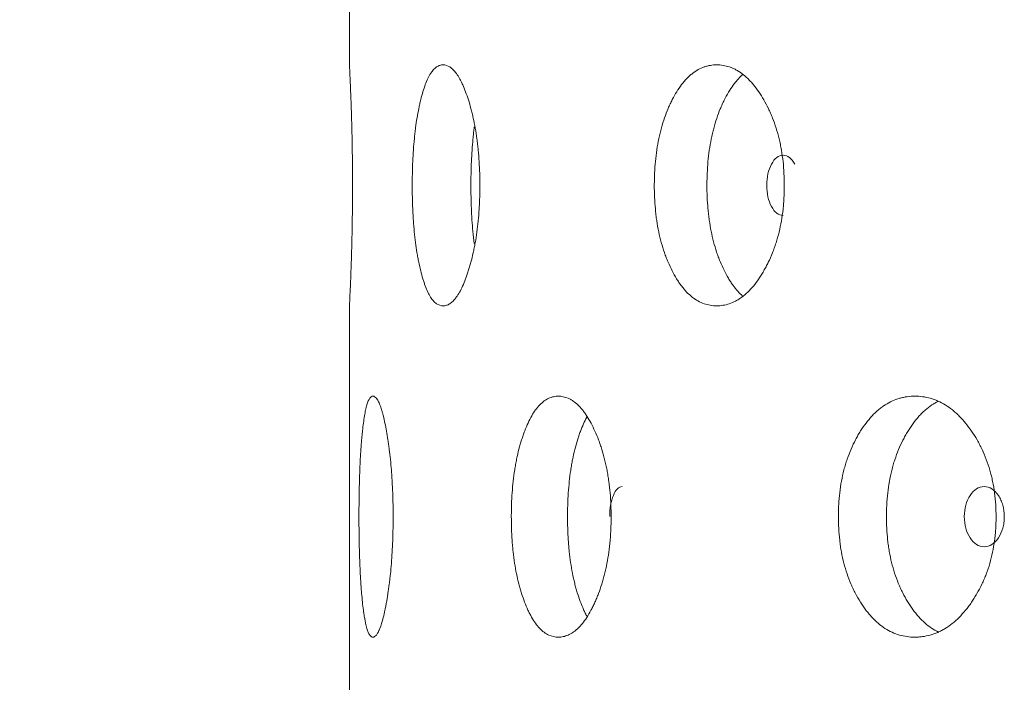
# Model space of a CAD drawing. Header units: millimetres. Extents: x 4 to 1188, y 1 to 840.
# Tile 89 of 197: x 451.57 to 456.23, y 392 to 395.15. Entities that reach past the tile are written whole.
import ezdxf

# ---------------------------------------------------------------- set-up
doc = ezdxf.new("R2010")
doc.units = ezdxf.units.MM
doc.layers.add('1', color=7, linetype='Continuous')
doc.styles.add('Arial Unicode MS', font='Arial Unicode MS')
doc.dimstyles.get("Standard").update_dxf_attribs({"dimtxt": 0.18, "dimasz": 0.18, "dimexe": 0.18, "dimexo": 0.0625, "dimgap": 0.09, "dimtad": 0, "dimtih": 1, "dimtoh": 1, "dimdec": 4, "dimzin": 0, "dimdsep": 46, "dimtxsty": 'Standard', "dimcen": 0.09, "dimadec": 0, "dimazin": 0, "dimtfac": 1, "dimtdec": 4, "dimtofl": 0, "dimtmove": 0, "dimatfit": 3, "dimfxl": 0, "dimtolj": 1, "dimtzin": 0, "dimarcsym": 0})

# ---------------------------------------------------------------- blocks, each defined once
blk = doc.blocks.new('_U2')
at = {"layer": '1', "color": 18, "lineweight": 35}
for p, q in [((452.2007, 411.7905), (436.1331, 411.7905)), ((438.1331, 411.7905), (438.1331, 270.3119)), ((452.8436, 270.3119), (436.1331, 270.3119))]:
    blk.add_line(p, q, dxfattribs=at)
at = {"layer": '1', "color": 18, "lineweight": 70}
for points in [[(438.1331, 411.7905), (438.9091, 408.2905), (437.3572, 408.2905)], [(438.1331, 270.3119), (437.3572, 273.8119), (438.9091, 273.8119)]]:
    blk.add_solid(points, dxfattribs=at)
at = {"layer": '1', "color": 18, "linetype": 'Continuous', "lineweight": 13, "insert": (437.3783, 335.6991), "char_height": 5, "attachment_point": 7, "rotation": 90, "line_spacing_factor": 1.047437, "style": 'Arial Unicode MS'}
blk.add_mtext('\\fArial Unicode MS|b0|i0;\\W1.0000;990', dxfattribs=at)

msp = doc.modelspace()

# ---------------------------------------------------------------- linework, layer by layer
at = {"layer": '1', "color": 154, "linetype": 'Continuous', "lineweight": 13}
for p, q in [((453.1293, 396.9345), (453.1293, 394.9275)), ((453.1293, 393.7916), (453.1293, 391.7846))]:
    msp.add_line(p, q, dxfattribs=at)
for points, knots in [([(453.1293, 394.9334), (453.1293, 394.9334), (453.1295, 394.9302), (453.1299, 394.9215), (453.13, 394.9196), (453.1302, 394.9162), (453.1303, 394.9151), (453.1304, 394.9126), (453.1305, 394.9113), (453.1308, 394.9047), (453.1311, 394.8984), (453.1318, 394.8843), (453.1325, 394.8684), (453.1333, 394.8493), (453.1339, 394.8364), (453.134, 394.8338), (453.1342, 394.8284), (453.1346, 394.8203), (453.1354, 394.8004), (453.1361, 394.7819), (453.1371, 394.7559), (453.1378, 394.7353), (453.1385, 394.7131), (453.139, 394.6979), (453.1392, 394.6902), (453.1404, 394.6511), (453.1412, 394.618), (453.142, 394.5746), (453.1422, 394.5658), (453.1425, 394.548), (453.1427, 394.539), (453.1431, 394.5118), (453.1433, 394.4936), (453.1439, 394.4384), (453.1441, 394.4009), (453.1441, 394.3628)], [0, 0, 0, 0, 0.123686, 0.123686, 0.154982, 0.154982, 0.170631, 0.170631, 0.186279, 0.186279, 0.248873, 0.248873, 0.311467, 0.374061, 0.374061, 0.38971, 0.38971, 0.405358, 0.436655, 0.499249, 0.499249, 0.561843, 0.59314, 0.59314, 0.624437, 0.624437, 0.749624, 0.749624, 0.780921, 0.780921, 0.812218, 0.812218, 0.874812, 0.874812, 1, 1, 1, 1]), ([(453.7478, 394.3618), (453.7478, 394.3595), (453.7478, 394.3571), (453.7478, 394.3523), (453.7477, 394.3451), (453.7476, 394.3285), (453.7471, 394.3047), (453.7463, 394.2858), (453.7457, 394.2716), (453.7455, 394.2669), (453.745, 394.2575), (453.7447, 394.2529), (453.7421, 394.211), (453.7385, 394.1751), (453.7314, 394.1233), (453.7288, 394.1063), (453.7251, 394.0856), (453.7243, 394.0814), (453.7228, 394.0732), (453.7204, 394.0611), (453.7179, 394.0492), (453.7127, 394.0261), (453.709, 394.0112), (453.7033, 393.9898), (453.7013, 393.9828), (453.6972, 393.9691), (453.6952, 393.9623), (453.691, 393.9491), (453.6888, 393.9426), (453.6855, 393.9331), (453.6844, 393.93), (453.6822, 393.9238), (453.6811, 393.9208), (453.6755, 393.9058), (453.6708, 393.8946), (453.6566, 393.8634), (453.6467, 393.8457), (453.6349, 393.8297), (453.6336, 393.8279), (453.631, 393.8246), (453.6271, 393.8199), (453.6231, 393.8156), (453.6153, 393.8079), (453.61, 393.8036), (453.5994, 393.797), (453.5941, 393.7945), (453.5862, 393.7921), (453.5836, 393.7915), (453.5796, 393.7909), (453.5783, 393.7907), (453.5757, 393.7905), (453.5743, 393.7905), (453.5626, 393.7905), (453.5524, 393.7937), (453.5375, 393.8039), (453.5326, 393.8082), (453.523, 393.8189), (453.5184, 393.8251), (453.505, 393.8464), (453.4945, 393.8684), (453.485, 393.8957), (453.4812, 393.907), (453.4793, 393.9129), (453.4739, 393.931), (453.4705, 393.9436), (453.464, 393.97), (453.4609, 393.9838), (453.4565, 394.0053), (453.4544, 394.0163), (453.4523, 394.0277), (453.451, 394.0353), (453.4503, 394.0392), (453.4445, 394.0743), (453.4403, 394.1071), (453.4352, 394.1589), (453.4334, 394.1811), (453.4319, 394.2039), (453.4313, 394.213), (453.4311, 394.2176), (453.4303, 394.2316), (453.4298, 394.2408), (453.4278, 394.2874), (453.427, 394.3344), (453.4272, 394.3817), (453.4274, 394.4007), (453.4276, 394.4102), (453.4282, 394.4386), (453.4288, 394.4573), (453.4312, 394.5127), (453.4337, 394.5487), (453.4376, 394.5881), (453.438, 394.5925), (453.4389, 394.6011), (453.4404, 394.614), (453.4419, 394.6265), (453.4451, 394.6512), (453.4475, 394.6671), (453.4525, 394.6978), (453.4553, 394.7126), (453.4597, 394.734), (453.4612, 394.7411), (453.4635, 394.7515), (453.4643, 394.7549), (453.4659, 394.7617), (453.4668, 394.765), (453.4741, 394.7948), (453.4813, 394.8187), (453.493, 394.8501), (453.4971, 394.8598), (453.5024, 394.8709), (453.5035, 394.8731), (453.5056, 394.8773), (453.5067, 394.8793), (453.51, 394.8853), (453.5122, 394.889), (453.5235, 394.9065), (453.5329, 394.9167), (453.5452, 394.9252), (453.549, 394.9273), (453.5528, 394.9291), (453.5554, 394.9301), (453.5566, 394.9306), (453.5631, 394.9326), (453.5682, 394.9334), (453.5839, 394.9333), (453.5944, 394.9302), (453.6065, 394.9225), (453.6078, 394.9216), (453.6105, 394.9197), (453.6145, 394.9166), (453.6237, 394.9082), (453.6367, 394.8929), (453.6493, 394.873), (453.6579, 394.8568), (453.6616, 394.8493), (453.664, 394.8442), (453.6652, 394.8416), (453.676, 394.8178), (453.6849, 394.7938), (453.6975, 394.7543), (453.7016, 394.7405), (453.7064, 394.7224), (453.7074, 394.7188), (453.7093, 394.7114), (453.7121, 394.7003), (453.7147, 394.6889), (453.7233, 394.6504), (453.7291, 394.6176), (453.7351, 394.5741), (453.7362, 394.5652), (453.7383, 394.5473), (453.7392, 394.5382), (453.7419, 394.5111), (453.7433, 394.4928), (453.7467, 394.4374), (453.7478, 394.3999), (453.7478, 394.3618)], [0, 0, 0, 0, 0.001953, 0.001953, 0.003906, 0.007813, 0.015625, 0.023438, 0.023438, 0.027344, 0.027344, 0.03125, 0.03125, 0.0625, 0.0625, 0.078125, 0.078125, 0.082031, 0.082031, 0.085937, 0.09375, 0.09375, 0.109375, 0.109375, 0.117187, 0.117187, 0.125, 0.125, 0.132812, 0.132812, 0.136719, 0.136719, 0.140625, 0.140625, 0.15625, 0.15625, 0.1875, 0.1875, 0.191406, 0.191406, 0.195313, 0.203125, 0.203125, 0.21875, 0.21875, 0.234375, 0.234375, 0.242188, 0.242188, 0.246094, 0.246094, 0.25, 0.25, 0.28125, 0.28125, 0.296875, 0.296875, 0.3125, 0.3125, 0.34375, 0.351563, 0.351563, 0.359375, 0.359375, 0.375, 0.375, 0.390625, 0.390625, 0.398438, 0.402344, 0.402344, 0.40625, 0.40625, 0.4375, 0.4375, 0.453125, 0.457031, 0.457031, 0.460938, 0.460938, 0.46875, 0.46875, 0.5, 0.507813, 0.507813, 0.515625, 0.515625, 0.53125, 0.53125, 0.5625, 0.5625, 0.566406, 0.566406, 0.570313, 0.578125, 0.578125, 0.59375, 0.59375, 0.609375, 0.609375, 0.617188, 0.617188, 0.621094, 0.621094, 0.625, 0.625, 0.65625, 0.65625, 0.671875, 0.671875, 0.675781, 0.675781, 0.679688, 0.679688, 0.6875, 0.6875, 0.71875, 0.71875, 0.726563, 0.730469, 0.730469, 0.734375, 0.734375, 0.75, 0.75, 0.78125, 0.78125, 0.785156, 0.785156, 0.789063, 0.796875, 0.8125, 0.828125, 0.835938, 0.839844, 0.839844, 0.84375, 0.84375, 0.875, 0.875, 0.890625, 0.890625, 0.894531, 0.894531, 0.898438, 0.90625, 0.90625, 0.9375, 0.9375, 0.945313, 0.945313, 0.953125, 0.953125, 0.96875, 0.96875, 1, 1, 1, 1]), ([(455.1914, 394.3618), (455.1914, 394.3595), (455.1914, 394.3571), (455.1914, 394.3523), (455.1913, 394.3451), (455.191, 394.3285), (455.1901, 394.3047), (455.1888, 394.2858), (455.1877, 394.2716), (455.1873, 394.2669), (455.1864, 394.2575), (455.1859, 394.2529), (455.1813, 394.211), (455.175, 394.1751), (455.1624, 394.1233), (455.1577, 394.1063), (455.1511, 394.0856), (455.1497, 394.0814), (455.147, 394.0732), (455.1427, 394.0611), (455.1383, 394.0492), (455.129, 394.0261), (455.1224, 394.0112), (455.112, 393.9898), (455.1085, 393.9828), (455.1012, 393.9691), (455.0975, 393.9623), (455.0899, 393.9491), (455.086, 393.9426), (455.08, 393.9331), (455.078, 393.93), (455.074, 393.9238), (455.072, 393.9208), (455.0617, 393.9058), (455.0533, 393.8946), (455.0273, 393.8634), (455.009, 393.8457), (454.9872, 393.8297), (454.9847, 393.8279), (454.9799, 393.8246), (454.9726, 393.8199), (454.9652, 393.8156), (454.9504, 393.8079), (454.9405, 393.8036), (454.9206, 393.797), (454.9106, 393.7945), (454.8955, 393.7921), (454.8904, 393.7915), (454.8829, 393.7909), (454.8803, 393.7907), (454.8753, 393.7905), (454.8727, 393.7905), (454.8501, 393.7905), (454.8303, 393.7937), (454.8012, 393.8039), (454.7916, 393.8082), (454.7726, 393.8189), (454.7634, 393.8251), (454.7365, 393.8464), (454.7155, 393.8684), (454.6959, 393.8957), (454.6882, 393.907), (454.6844, 393.9129), (454.6733, 393.931), (454.6663, 393.9436), (454.6528, 393.97), (454.6463, 393.9838), (454.6372, 394.0053), (454.6327, 394.0163), (454.6284, 394.0277), (454.6256, 394.0353), (454.6242, 394.0392), (454.6121, 394.0743), (454.6031, 394.1071), (454.5923, 394.1589), (454.5884, 394.1811), (454.5852, 394.2039), (454.584, 394.213), (454.5834, 394.2176), (454.5818, 394.2316), (454.5808, 394.2408), (454.5765, 394.2874), (454.5746, 394.3344), (454.5752, 394.3817), (454.5756, 394.4007), (454.5759, 394.4102), (454.5772, 394.4386), (454.5785, 394.4573), (454.5838, 394.5127), (454.5891, 394.5487), (454.5973, 394.5881), (454.5983, 394.5925), (454.6002, 394.6011), (454.6032, 394.614), (454.6065, 394.6265), (454.6133, 394.6512), (454.6182, 394.6671), (454.6289, 394.6978), (454.6346, 394.7126), (454.6438, 394.734), (454.647, 394.7411), (454.6518, 394.7515), (454.6535, 394.7549), (454.6568, 394.7617), (454.6585, 394.765), (454.6738, 394.7948), (454.6885, 394.8187), (454.7123, 394.8501), (454.7206, 394.8598), (454.7313, 394.8709), (454.7335, 394.8731), (454.7378, 394.8773), (454.74, 394.8793), (454.7466, 394.8853), (454.7511, 394.889), (454.7735, 394.9065), (454.7922, 394.9167), (454.8164, 394.9252), (454.8237, 394.9273), (454.8311, 394.9291), (454.8361, 394.9301), (454.8386, 394.9306), (454.851, 394.9326), (454.861, 394.9334), (454.8911, 394.9333), (454.9112, 394.9302), (454.9339, 394.9225), (454.9364, 394.9216), (454.9414, 394.9197), (454.949, 394.9166), (454.9663, 394.9082), (454.9904, 394.8929), (455.0137, 394.873), (455.0296, 394.8568), (455.0363, 394.8493), (455.0408, 394.8442), (455.043, 394.8416), (455.0627, 394.8178), (455.0789, 394.7938), (455.1017, 394.7543), (455.109, 394.7405), (455.1177, 394.7224), (455.1194, 394.7188), (455.1228, 394.7114), (455.1278, 394.7003), (455.1326, 394.6889), (455.1479, 394.6504), (455.1583, 394.6176), (455.1689, 394.5741), (455.1708, 394.5652), (455.1745, 394.5473), (455.1762, 394.5382), (455.1809, 394.5111), (455.1835, 394.4928), (455.1895, 394.4374), (455.1914, 394.3999), (455.1914, 394.3618)], [0, 0, 0, 0, 0.001953, 0.001953, 0.003906, 0.007812, 0.015625, 0.023437, 0.023437, 0.027344, 0.027344, 0.03125, 0.03125, 0.0625, 0.0625, 0.078125, 0.078125, 0.082031, 0.082031, 0.085937, 0.09375, 0.09375, 0.109375, 0.109375, 0.117187, 0.117187, 0.125, 0.125, 0.132812, 0.132812, 0.136719, 0.136719, 0.140625, 0.140625, 0.15625, 0.15625, 0.1875, 0.1875, 0.191406, 0.191406, 0.195312, 0.203125, 0.203125, 0.21875, 0.21875, 0.234375, 0.234375, 0.242187, 0.242187, 0.246094, 0.246094, 0.25, 0.25, 0.28125, 0.28125, 0.296875, 0.296875, 0.3125, 0.3125, 0.34375, 0.351562, 0.351562, 0.359375, 0.359375, 0.375, 0.375, 0.390625, 0.390625, 0.398437, 0.402344, 0.402344, 0.40625, 0.40625, 0.4375, 0.4375, 0.453125, 0.457031, 0.457031, 0.460937, 0.460937, 0.46875, 0.46875, 0.5, 0.507812, 0.507812, 0.515625, 0.515625, 0.53125, 0.53125, 0.5625, 0.5625, 0.566406, 0.566406, 0.570312, 0.578125, 0.578125, 0.59375, 0.59375, 0.609375, 0.609375, 0.617187, 0.617187, 0.621094, 0.621094, 0.625, 0.625, 0.65625, 0.65625, 0.671875, 0.671875, 0.675781, 0.675781, 0.679687, 0.679687, 0.6875, 0.6875, 0.71875, 0.71875, 0.726562, 0.730469, 0.730469, 0.734375, 0.734375, 0.75, 0.75, 0.78125, 0.78125, 0.785156, 0.785156, 0.789062, 0.796875, 0.8125, 0.828125, 0.835937, 0.839844, 0.839844, 0.84375, 0.84375, 0.875, 0.875, 0.890625, 0.890625, 0.894531, 0.894531, 0.898437, 0.90625, 0.90625, 0.9375, 0.9375, 0.945312, 0.945312, 0.953125, 0.953125, 0.96875, 0.96875, 1, 1, 1, 1]), ([(454.9938, 393.837), (454.9779, 393.8508), (454.9608, 393.8698), (454.9448, 393.8924), (454.941, 393.898), (454.9391, 393.9008), (454.9335, 393.9094), (454.9298, 393.9153), (454.919, 393.9335), (454.9122, 393.9462), (454.8991, 393.9728), (454.8929, 393.9866), (454.884, 394.0082), (454.8811, 394.0156), (454.877, 394.0269), (454.8756, 394.0307), (454.8729, 394.0383), (454.8716, 394.0422), (454.8599, 394.0771), (454.8513, 394.1098), (454.8411, 394.1612), (454.8373, 394.1832), (454.8343, 394.2058), (454.8331, 394.2149), (454.8326, 394.2195), (454.831, 394.2332), (454.8301, 394.2424), (454.826, 394.2884), (454.8242, 394.3347), (454.8247, 394.3815), (454.8251, 394.4002), (454.8255, 394.4096), (454.8267, 394.4376), (454.8279, 394.4561), (454.8329, 394.5109), (454.838, 394.5466), (454.8458, 394.5857), (454.8467, 394.59), (454.8486, 394.5986), (454.8515, 394.6115), (454.8546, 394.6239), (454.8611, 394.6485), (454.8706, 394.6802), (454.8817, 394.7099), (454.8906, 394.7314), (454.8936, 394.7385), (454.8999, 394.7524), (454.9031, 394.7592), (454.9196, 394.7925), (454.9339, 394.8166), (454.9533, 394.8431), (454.9592, 394.8508), (454.9653, 394.858), (454.9695, 394.8628), (454.9716, 394.8651), (454.9804, 394.8746), (454.9873, 394.8813), (454.9944, 394.8873)], [0, 0, 0, 0, 0.077389, 0.087966, 0.087966, 0.098544, 0.098544, 0.1197, 0.1197, 0.162012, 0.162012, 0.204324, 0.204324, 0.22548, 0.22548, 0.236058, 0.236058, 0.246636, 0.246636, 0.33126, 0.33126, 0.373572, 0.38415, 0.38415, 0.394728, 0.394728, 0.415884, 0.415884, 0.500508, 0.521664, 0.521664, 0.54282, 0.54282, 0.585132, 0.585132, 0.669755, 0.669755, 0.680333, 0.680333, 0.690911, 0.712067, 0.712067, 0.754379, 0.796691, 0.796691, 0.817847, 0.817847, 0.839003, 0.839003, 0.923627, 0.923627, 0.944783, 0.955361, 0.955361, 0.965939, 0.965939, 1, 1, 1, 1]), ([(453.7212, 394.0856), (453.7188, 394.1045), (453.7166, 394.124), (453.7131, 394.1612), (453.7114, 394.1832), (453.7099, 394.2058), (453.7094, 394.2149), (453.7091, 394.2195), (453.7084, 394.2332), (453.708, 394.2424), (453.7061, 394.2884), (453.7052, 394.3347), (453.7055, 394.3815), (453.7057, 394.4002), (453.7058, 394.4096), (453.7064, 394.4376), (453.707, 394.4561), (453.7093, 394.5109), (453.7117, 394.5466), (453.7154, 394.5857), (453.7158, 394.59), (453.7167, 394.5986), (453.718, 394.6115), (453.7195, 394.6239), (453.7208, 394.6344), (453.7211, 394.6367), (453.7214, 394.639)], [0, 0, 0, 0, 0.113385, 0.113385, 0.210378, 0.234627, 0.234627, 0.258875, 0.258875, 0.307371, 0.307371, 0.501358, 0.549855, 0.549855, 0.598351, 0.598351, 0.695344, 0.695344, 0.889331, 0.889331, 0.913579, 0.913579, 0.937827, 0.986324, 0.986324, 1, 1, 1, 1]), ([(455.2414, 394.4627), (455.2335, 394.4767), (455.225, 394.4872), (455.2063, 394.5013), (455.1964, 394.5047), (455.1638, 394.5046), (455.1454, 394.4905), (455.1156, 394.435), (455.1081, 394.4012), (455.108, 394.3619)], [0, 0, 0, 0, 0.166667, 0.166667, 0.333333, 0.333333, 0.666667, 0.666667, 1, 1, 1, 1]), ([(453.1441, 394.3628), (453.1441, 394.3532), (453.1441, 394.3437), (453.144, 394.3248), (453.144, 394.3153), (453.1438, 394.287), (453.1437, 394.2682), (453.1435, 394.2449), (453.1434, 394.2402), (453.1433, 394.231), (453.1431, 394.2171), (453.1427, 394.1853), (453.1419, 394.1411), (453.141, 394.0988), (453.1404, 394.0742), (453.14, 394.0621), (453.1399, 394.0581), (453.1397, 394.0501), (453.1396, 394.0462), (453.1386, 394.011), (453.1376, 393.9824), (453.1361, 393.9429), (453.1357, 393.9302), (453.1347, 393.9061), (453.1343, 393.8949), (453.1329, 393.8635), (453.1321, 393.8459), (453.1313, 393.8282), (453.1311, 393.8249), (453.1309, 393.8202), (453.1308, 393.8187), (453.1307, 393.8159), (453.1306, 393.8145), (453.1303, 393.808), (453.13, 393.8037), (453.1295, 393.7936), (453.1293, 393.7905), (453.1293, 393.7905)], [0, 0, 0, 0, 0.03125, 0.03125, 0.0625, 0.0625, 0.125, 0.125, 0.140625, 0.140625, 0.15625, 0.1875, 0.25, 0.3125, 0.34375, 0.34375, 0.359375, 0.359375, 0.375, 0.375, 0.5, 0.5, 0.5625, 0.5625, 0.625, 0.625, 0.75, 0.75, 0.78125, 0.78125, 0.796875, 0.796875, 0.8125, 0.8125, 0.875, 0.875, 1, 1, 1, 1]), ([(455.108, 394.3619), (455.108, 394.3423), (455.1098, 394.3241), (455.1173, 394.2906), (455.1228, 394.2754), (455.138, 394.2473), (455.1464, 394.2367), (455.1647, 394.2227), (455.1745, 394.2191), (455.1854, 394.2191)], [0, 0, 0, 0, 0.250016, 0.250016, 0.500031, 0.500031, 0.750047, 0.750047, 1, 1, 1, 1]), ([(453.3364, 392.7904), (453.3364, 392.788), (453.3364, 392.7856), (453.3364, 392.7809), (453.3364, 392.7737), (453.3363, 392.7571), (453.336, 392.7333), (453.3356, 392.7144), (453.3352, 392.7002), (453.3351, 392.6955), (453.3348, 392.6861), (453.3346, 392.6814), (453.3331, 392.6396), (453.331, 392.6037), (453.3269, 392.5518), (453.3254, 392.5349), (453.3232, 392.5141), (453.3228, 392.51), (453.3219, 392.5018), (453.3205, 392.4896), (453.3191, 392.4778), (453.3162, 392.4546), (453.3141, 392.4398), (453.3108, 392.4184), (453.3097, 392.4114), (453.3074, 392.3976), (453.3062, 392.3909), (453.3038, 392.3777), (453.3026, 392.3712), (453.3008, 392.3617), (453.3002, 392.3585), (453.2989, 392.3524), (453.2983, 392.3493), (453.2952, 392.3344), (453.2926, 392.3232), (453.2848, 392.2919), (453.2793, 392.2742), (453.273, 392.2582), (453.2723, 392.2565), (453.2709, 392.2532), (453.2688, 392.2484), (453.2667, 392.2442), (453.2625, 392.2364), (453.2597, 392.2322), (453.2542, 392.2255), (453.2515, 392.2231), (453.2474, 392.2207), (453.2461, 392.2201), (453.2441, 392.2195), (453.2434, 392.2193), (453.242, 392.2191), (453.2414, 392.2191), (453.2354, 392.2191), (453.2304, 392.2223), (453.2232, 392.2325), (453.2208, 392.2368), (453.2162, 392.2474), (453.2141, 392.2537), (453.2078, 392.2749), (453.203, 392.297), (453.1988, 392.3243), (453.1971, 392.3356), (453.1963, 392.3415), (453.1939, 392.3596), (453.1924, 392.3722), (453.1896, 392.3986), (453.1883, 392.4124), (453.1864, 392.4339), (453.1855, 392.4449), (453.1847, 392.4562), (453.1841, 392.4639), (453.1839, 392.4678), (453.1815, 392.5029), (453.1798, 392.5357), (453.1777, 392.5875), (453.177, 392.6096), (453.1764, 392.6324), (453.1762, 392.6416), (453.1761, 392.6462), (453.1758, 392.6601), (453.1756, 392.6694), (453.1748, 392.716), (453.1744, 392.7629), (453.1745, 392.8103), (453.1746, 392.8293), (453.1747, 392.8388), (453.1749, 392.8672), (453.1752, 392.8858), (453.1761, 392.9412), (453.1771, 392.9773), (453.1787, 393.0167), (453.1788, 393.0211), (453.1792, 393.0297), (453.1798, 393.0426), (453.1804, 393.0551), (453.1817, 393.0798), (453.1827, 393.0956), (453.1848, 393.1263), (453.1859, 393.1411), (453.1878, 393.1626), (453.1884, 393.1697), (453.1894, 393.18), (453.1898, 393.1835), (453.1905, 393.1902), (453.1908, 393.1936), (453.194, 393.2234), (453.1971, 393.2473), (453.2024, 393.2786), (453.2042, 393.2883), (453.2066, 393.2995), (453.2071, 393.3016), (453.2081, 393.3059), (453.2086, 393.3079), (453.2102, 393.3139), (453.2112, 393.3176), (453.2164, 393.3351), (453.2209, 393.3453), (453.2269, 393.3537), (453.2288, 393.3559), (453.2306, 393.3576), (453.2319, 393.3587), (453.2325, 393.3591), (453.2357, 393.3612), (453.2383, 393.3619), (453.2462, 393.3619), (453.2516, 393.3588), (453.2579, 393.3511), (453.2586, 393.3502), (453.26, 393.3482), (453.2621, 393.3451), (453.267, 393.3368), (453.2739, 393.3214), (453.2807, 393.3016), (453.2855, 393.2854), (453.2875, 393.2779), (453.2888, 393.2728), (453.2895, 393.2702), (453.2954, 393.2464), (453.3004, 393.2224), (453.3075, 393.1828), (453.3098, 393.1691), (453.3126, 393.151), (453.3131, 393.1473), (453.3142, 393.14), (453.3158, 393.1289), (453.3173, 393.1175), (453.3222, 393.0789), (453.3256, 393.0462), (453.329, 393.0026), (453.3297, 392.9938), (453.3309, 392.9758), (453.3314, 392.9668), (453.333, 392.9396), (453.3338, 392.9213), (453.3358, 392.866), (453.3364, 392.8285), (453.3364, 392.7904)], [0, 0, 0, 0, 0.001953, 0.001953, 0.003906, 0.007812, 0.015625, 0.023437, 0.023437, 0.027344, 0.027344, 0.03125, 0.03125, 0.0625, 0.0625, 0.078125, 0.078125, 0.082031, 0.082031, 0.085937, 0.09375, 0.09375, 0.109375, 0.109375, 0.117187, 0.117187, 0.125, 0.125, 0.132812, 0.132812, 0.136719, 0.136719, 0.140625, 0.140625, 0.15625, 0.15625, 0.1875, 0.1875, 0.191406, 0.191406, 0.195312, 0.203125, 0.203125, 0.21875, 0.21875, 0.234375, 0.234375, 0.242187, 0.242187, 0.246094, 0.246094, 0.25, 0.25, 0.28125, 0.28125, 0.296875, 0.296875, 0.3125, 0.3125, 0.34375, 0.351562, 0.351562, 0.359375, 0.359375, 0.375, 0.375, 0.390625, 0.390625, 0.398437, 0.402344, 0.402344, 0.40625, 0.40625, 0.4375, 0.4375, 0.453125, 0.457031, 0.457031, 0.460937, 0.460937, 0.46875, 0.46875, 0.5, 0.507812, 0.507812, 0.515625, 0.515625, 0.53125, 0.53125, 0.5625, 0.5625, 0.566406, 0.566406, 0.570312, 0.578125, 0.578125, 0.59375, 0.59375, 0.609375, 0.609375, 0.617187, 0.617187, 0.621094, 0.621094, 0.625, 0.625, 0.65625, 0.65625, 0.671875, 0.671875, 0.675781, 0.675781, 0.679687, 0.679687, 0.6875, 0.6875, 0.71875, 0.71875, 0.726562, 0.730469, 0.730469, 0.734375, 0.734375, 0.75, 0.75, 0.78125, 0.78125, 0.785156, 0.785156, 0.789062, 0.796875, 0.8125, 0.828125, 0.835937, 0.839844, 0.839844, 0.84375, 0.84375, 0.875, 0.875, 0.890625, 0.890625, 0.894531, 0.894531, 0.898437, 0.90625, 0.90625, 0.9375, 0.9375, 0.945312, 0.945312, 0.953125, 0.953125, 0.96875, 0.96875, 1, 1, 1, 1]), ([(454.3702, 392.7904), (454.3702, 392.788), (454.3702, 392.7856), (454.3702, 392.7809), (454.3701, 392.7737), (454.3699, 392.7571), (454.3691, 392.7333), (454.3681, 392.7144), (454.3672, 392.7002), (454.3669, 392.6955), (454.3662, 392.6861), (454.3658, 392.6814), (454.3622, 392.6396), (454.3572, 392.6037), (454.3473, 392.5518), (454.3436, 392.5349), (454.3384, 392.5141), (454.3373, 392.51), (454.3351, 392.5018), (454.3318, 392.4896), (454.3282, 392.4778), (454.321, 392.4546), (454.3158, 392.4398), (454.3076, 392.4184), (454.3048, 392.4114), (454.2991, 392.3976), (454.2962, 392.3909), (454.2902, 392.3777), (454.2872, 392.3712), (454.2825, 392.3617), (454.2809, 392.3585), (454.2778, 392.3524), (454.2762, 392.3493), (454.2682, 392.3344), (454.2616, 392.3232), (454.2413, 392.2919), (454.227, 392.2742), (454.2101, 392.2582), (454.2082, 392.2565), (454.2044, 392.2532), (454.1987, 392.2484), (454.193, 392.2442), (454.1816, 392.2364), (454.1739, 392.2322), (454.1585, 392.2255), (454.1508, 392.2231), (454.1392, 392.2207), (454.1353, 392.2201), (454.1295, 392.2195), (454.1275, 392.2193), (454.1236, 392.2191), (454.1217, 392.2191), (454.1043, 392.2191), (454.0892, 392.2223), (454.067, 392.2325), (454.0597, 392.2368), (454.0452, 392.2474), (454.0382, 392.2537), (454.0179, 392.2749), (454.002, 392.297), (453.9873, 392.3243), (453.9815, 392.3356), (453.9786, 392.3415), (453.9703, 392.3596), (453.965, 392.3722), (453.9549, 392.3986), (453.9501, 392.4124), (453.9432, 392.4339), (453.9399, 392.4449), (453.9367, 392.4562), (453.9346, 392.4639), (453.9336, 392.4678), (453.9245, 392.5029), (453.9179, 392.5357), (453.9099, 392.5875), (453.907, 392.6096), (453.9046, 392.6324), (453.9037, 392.6416), (453.9033, 392.6462), (453.902, 392.6601), (453.9013, 392.6694), (453.8981, 392.716), (453.8967, 392.7629), (453.8971, 392.8103), (453.8975, 392.8293), (453.8977, 392.8388), (453.8987, 392.8672), (453.8996, 392.8858), (453.9035, 392.9412), (453.9074, 392.9773), (453.9136, 393.0167), (453.9143, 393.0211), (453.9157, 393.0297), (453.9179, 393.0426), (453.9204, 393.0551), (453.9254, 393.0798), (453.9291, 393.0956), (453.9371, 393.1263), (453.9414, 393.1411), (453.9482, 393.1626), (453.9506, 393.1697), (453.9542, 393.18), (453.9554, 393.1835), (453.9579, 393.1902), (453.9592, 393.1936), (453.9706, 393.2234), (453.9816, 393.2473), (453.9996, 393.2786), (454.0058, 393.2883), (454.014, 393.2995), (454.0156, 393.3016), (454.0189, 393.3059), (454.0205, 393.3079), (454.0255, 393.3139), (454.0289, 393.3176), (454.0459, 393.3351), (454.0601, 393.3453), (454.0785, 393.3537), (454.0841, 393.3559), (454.0898, 393.3576), (454.0936, 393.3587), (454.0955, 393.3591), (454.105, 393.3612), (454.1127, 393.3619), (454.1357, 393.3619), (454.1512, 393.3588), (454.1688, 393.3511), (454.1707, 393.3502), (454.1746, 393.3482), (454.1804, 393.3451), (454.1938, 393.3368), (454.2126, 393.3214), (454.2307, 393.3016), (454.2431, 393.2854), (454.2483, 393.2779), (454.2518, 393.2728), (454.2535, 393.2702), (454.2689, 393.2464), (454.2816, 393.2224), (454.2995, 393.1828), (454.3052, 393.1691), (454.3121, 393.151), (454.3134, 393.1473), (454.3161, 393.14), (454.32, 393.1289), (454.3238, 393.1175), (454.3358, 393.0789), (454.344, 393.0462), (454.3524, 393.0026), (454.3539, 392.9938), (454.3568, 392.9758), (454.3582, 392.9668), (454.3619, 392.9396), (454.3639, 392.9213), (454.3687, 392.866), (454.3702, 392.8285), (454.3702, 392.7904)], [0, 0, 0, 0, 0.001953, 0.001953, 0.003906, 0.007813, 0.015625, 0.023438, 0.023438, 0.027344, 0.027344, 0.03125, 0.03125, 0.0625, 0.0625, 0.078125, 0.078125, 0.082031, 0.082031, 0.085938, 0.09375, 0.09375, 0.109375, 0.109375, 0.117188, 0.117188, 0.125, 0.125, 0.132813, 0.132813, 0.136719, 0.136719, 0.140625, 0.140625, 0.15625, 0.15625, 0.1875, 0.1875, 0.191406, 0.191406, 0.195313, 0.203125, 0.203125, 0.21875, 0.21875, 0.234375, 0.234375, 0.242188, 0.242188, 0.246094, 0.246094, 0.25, 0.25, 0.28125, 0.28125, 0.296875, 0.296875, 0.3125, 0.3125, 0.34375, 0.351563, 0.351563, 0.359375, 0.359375, 0.375, 0.375, 0.390625, 0.390625, 0.398438, 0.402344, 0.402344, 0.40625, 0.40625, 0.4375, 0.4375, 0.453125, 0.457031, 0.457031, 0.460938, 0.460938, 0.46875, 0.46875, 0.5, 0.507813, 0.507813, 0.515625, 0.515625, 0.53125, 0.53125, 0.5625, 0.5625, 0.566406, 0.566406, 0.570313, 0.578125, 0.578125, 0.59375, 0.59375, 0.609375, 0.609375, 0.617188, 0.617188, 0.621094, 0.621094, 0.625, 0.625, 0.65625, 0.65625, 0.671875, 0.671875, 0.675781, 0.675781, 0.679688, 0.679688, 0.6875, 0.6875, 0.71875, 0.71875, 0.726563, 0.730469, 0.730469, 0.734375, 0.734375, 0.75, 0.75, 0.78125, 0.78125, 0.785156, 0.785156, 0.789063, 0.796875, 0.8125, 0.828125, 0.835938, 0.839844, 0.839844, 0.84375, 0.84375, 0.875, 0.875, 0.890625, 0.890625, 0.894531, 0.894531, 0.898438, 0.90625, 0.90625, 0.9375, 0.9375, 0.945313, 0.945313, 0.953125, 0.953125, 0.96875, 0.96875, 1, 1, 1, 1]), ([(456.1955, 392.7904), (456.1955, 392.788), (456.1955, 392.7856), (456.1954, 392.7809), (456.1954, 392.7737), (456.195, 392.7571), (456.1939, 392.7333), (456.1924, 392.7144), (456.1911, 392.7002), (456.1906, 392.6955), (456.1895, 392.6861), (456.1889, 392.6814), (456.1834, 392.6396), (456.176, 392.6037), (456.161, 392.5518), (456.1553, 392.5349), (456.1475, 392.5141), (456.1458, 392.51), (456.1425, 392.5018), (456.1375, 392.4896), (456.1322, 392.4778), (456.1211, 392.4546), (456.1133, 392.4398), (456.1009, 392.4184), (456.0966, 392.4114), (456.0879, 392.3976), (456.0835, 392.3909), (456.0744, 392.3777), (456.0697, 392.3712), (456.0626, 392.3617), (456.0602, 392.3585), (456.0553, 392.3524), (456.0529, 392.3493), (456.0406, 392.3344), (456.0305, 392.3232), (455.9993, 392.2919), (455.9773, 392.2742), (455.9511, 392.2582), (455.9482, 392.2565), (455.9423, 392.2532), (455.9335, 392.2484), (455.9246, 392.2442), (455.9068, 392.2364), (455.8949, 392.2322), (455.8708, 392.2255), (455.8587, 392.2231), (455.8404, 392.2207), (455.8343, 392.2201), (455.8251, 392.2195), (455.822, 392.2193), (455.8159, 392.2191), (455.8128, 392.2191), (455.7854, 392.2191), (455.7613, 392.2223), (455.7259, 392.2325), (455.7142, 392.2368), (455.691, 392.2474), (455.6797, 392.2537), (455.6469, 392.2749), (455.6211, 392.297), (455.5971, 392.3243), (455.5876, 392.3356), (455.583, 392.3415), (455.5693, 392.3596), (455.5606, 392.3722), (455.544, 392.3986), (455.536, 392.4124), (455.5247, 392.4339), (455.5192, 392.4449), (455.5139, 392.4562), (455.5105, 392.4639), (455.5088, 392.4678), (455.4938, 392.5029), (455.4826, 392.5357), (455.4693, 392.5875), (455.4645, 392.6096), (455.4605, 392.6324), (455.459, 392.6416), (455.4583, 392.6462), (455.4562, 392.6601), (455.455, 392.6694), (455.4497, 392.716), (455.4473, 392.7629), (455.448, 392.8103), (455.4486, 392.8293), (455.449, 392.8388), (455.4506, 392.8672), (455.4522, 392.8858), (455.4587, 392.9412), (455.4653, 392.9773), (455.4755, 393.0167), (455.4766, 393.0211), (455.4791, 393.0297), (455.4828, 393.0426), (455.4868, 393.0551), (455.4952, 393.0798), (455.5013, 393.0956), (455.5145, 393.1263), (455.5216, 393.1411), (455.5329, 393.1626), (455.5368, 393.1697), (455.5428, 393.18), (455.5449, 393.1835), (455.549, 393.1902), (455.551, 393.1936), (455.5699, 393.2234), (455.5879, 393.2473), (455.6172, 393.2786), (455.6273, 393.2883), (455.6405, 393.2995), (455.6432, 393.3016), (455.6485, 393.3059), (455.6512, 393.3079), (455.6592, 393.3139), (455.6647, 393.3176), (455.6921, 393.3351), (455.7149, 393.3453), (455.7443, 393.3537), (455.7532, 393.3559), (455.7623, 393.3576), (455.7683, 393.3587), (455.7713, 393.3591), (455.7865, 393.3612), (455.7986, 393.3619), (455.8351, 393.3619), (455.8594, 393.3588), (455.8868, 393.3511), (455.8899, 393.3502), (455.896, 393.3482), (455.905, 393.3451), (455.9259, 393.3368), (455.955, 393.3214), (455.983, 393.3016), (456.0021, 393.2854), (456.0102, 393.2779), (456.0155, 393.2728), (456.0181, 393.2702), (456.0418, 393.2464), (456.0613, 393.2224), (456.0885, 393.1828), (456.0972, 393.1691), (456.1076, 393.151), (456.1097, 393.1473), (456.1137, 393.14), (456.1197, 393.1289), (456.1254, 393.1175), (456.1436, 393.0789), (456.1561, 393.0462), (456.1686, 393.0026), (456.171, 392.9938), (456.1754, 392.9758), (456.1774, 392.9668), (456.183, 392.9396), (456.186, 392.9213), (456.1932, 392.866), (456.1955, 392.8285), (456.1955, 392.7904)], [0, 0, 0, 0, 0.001953, 0.001953, 0.003906, 0.007812, 0.015625, 0.023437, 0.023437, 0.027344, 0.027344, 0.03125, 0.03125, 0.0625, 0.0625, 0.078125, 0.078125, 0.082031, 0.082031, 0.085937, 0.09375, 0.09375, 0.109375, 0.109375, 0.117187, 0.117187, 0.125, 0.125, 0.132812, 0.132812, 0.136719, 0.136719, 0.140625, 0.140625, 0.15625, 0.15625, 0.1875, 0.1875, 0.191406, 0.191406, 0.195312, 0.203125, 0.203125, 0.21875, 0.21875, 0.234375, 0.234375, 0.242187, 0.242187, 0.246094, 0.246094, 0.25, 0.25, 0.28125, 0.28125, 0.296875, 0.296875, 0.3125, 0.3125, 0.34375, 0.351562, 0.351562, 0.359375, 0.359375, 0.375, 0.375, 0.390625, 0.390625, 0.398437, 0.402344, 0.402344, 0.40625, 0.40625, 0.4375, 0.4375, 0.453125, 0.457031, 0.457031, 0.460937, 0.460937, 0.46875, 0.46875, 0.5, 0.507812, 0.507812, 0.515625, 0.515625, 0.53125, 0.53125, 0.5625, 0.5625, 0.566406, 0.566406, 0.570312, 0.578125, 0.578125, 0.59375, 0.59375, 0.609375, 0.609375, 0.617187, 0.617187, 0.621094, 0.621094, 0.625, 0.625, 0.65625, 0.65625, 0.671875, 0.671875, 0.675781, 0.675781, 0.679687, 0.679687, 0.6875, 0.6875, 0.71875, 0.71875, 0.726562, 0.730469, 0.730469, 0.734375, 0.734375, 0.75, 0.75, 0.78125, 0.78125, 0.785156, 0.785156, 0.789062, 0.796875, 0.8125, 0.828125, 0.835937, 0.839844, 0.839844, 0.84375, 0.84375, 0.875, 0.875, 0.890625, 0.890625, 0.894531, 0.894531, 0.898437, 0.90625, 0.90625, 0.9375, 0.9375, 0.945312, 0.945312, 0.953125, 0.953125, 0.96875, 0.96875, 1, 1, 1, 1]), ([(455.9235, 392.2424), (455.9231, 392.2425), (455.9115, 392.2481), (455.9001, 392.2546), (455.868, 392.2763), (455.8453, 392.2965), (455.824, 392.321), (455.8193, 392.3266), (455.8169, 392.3294), (455.81, 392.338), (455.8055, 392.3439), (455.7923, 392.3621), (455.7839, 392.3748), (455.7678, 392.4013), (455.7601, 392.4152), (455.7491, 392.4368), (455.7456, 392.4441), (455.7404, 392.4554), (455.7387, 392.4592), (455.7354, 392.4669), (455.7337, 392.4708), (455.7194, 392.5057), (455.7087, 392.5383), (455.696, 392.5898), (455.6914, 392.6118), (455.6876, 392.6344), (455.6862, 392.6435), (455.6855, 392.6481), (455.6836, 392.6618), (455.6824, 392.671), (455.6774, 392.7169), (455.6751, 392.7633), (455.6758, 392.8101), (455.6763, 392.8288), (455.6767, 392.8382), (455.6782, 392.8662), (455.6797, 392.8847), (455.6859, 392.9395), (455.6922, 392.9752), (455.7019, 393.0143), (455.703, 393.0186), (455.7053, 393.0272), (455.7089, 393.04), (455.7128, 393.0525), (455.7208, 393.0771), (455.7326, 393.1088), (455.7463, 393.1385), (455.7572, 393.16), (455.7609, 393.1671), (455.7687, 393.1809), (455.7727, 393.1878), (455.793, 393.2211), (455.8105, 393.2452), (455.8343, 393.2717), (455.8416, 393.2794), (455.8492, 393.2866), (455.8542, 393.2913), (455.8568, 393.2937), (455.8697, 393.305), (455.8802, 393.3131), (455.9004, 393.3264), (455.91, 393.332), (455.9198, 393.3368)], [0, 0, 0, 0, 0.001119, 0.039722, 0.039722, 0.116927, 0.126578, 0.126578, 0.136229, 0.136229, 0.15553, 0.15553, 0.194132, 0.194132, 0.232735, 0.232735, 0.252036, 0.252036, 0.261687, 0.261687, 0.271338, 0.271338, 0.348543, 0.348543, 0.387145, 0.396796, 0.396796, 0.406447, 0.406447, 0.425748, 0.425748, 0.502953, 0.522254, 0.522254, 0.541556, 0.541556, 0.580158, 0.580158, 0.657363, 0.657363, 0.667014, 0.667014, 0.676665, 0.695966, 0.695966, 0.734569, 0.773171, 0.773171, 0.792472, 0.792472, 0.811774, 0.811774, 0.888979, 0.888979, 0.90828, 0.917931, 0.917931, 0.927582, 0.927582, 0.966184, 0.966184, 1, 1, 1, 1]), ([(454.2549, 392.3181), (454.2538, 392.32), (454.2529, 392.3219), (454.2504, 392.3266), (454.249, 392.3294), (454.2448, 392.338), (454.242, 392.3439), (454.2339, 392.3621), (454.2288, 392.3748), (454.219, 392.4013), (454.2144, 392.4152), (454.2077, 392.4368), (454.2056, 392.4441), (454.2025, 392.4554), (454.2014, 392.4592), (454.1994, 392.4669), (454.1984, 392.4708), (454.1898, 392.5057), (454.1834, 392.5383), (454.1758, 392.5898), (454.173, 392.6118), (454.1707, 392.6344), (454.1699, 392.6435), (454.1695, 392.6481), (454.1683, 392.6618), (454.1676, 392.671), (454.1646, 392.7169), (454.1633, 392.7633), (454.1637, 392.8101), (454.164, 392.8288), (454.1642, 392.8382), (454.1651, 392.8662), (454.166, 392.8847), (454.1697, 392.9395), (454.1735, 392.9752), (454.1793, 393.0143), (454.18, 393.0186), (454.1814, 393.0272), (454.1835, 393.04), (454.1858, 393.0525), (454.1907, 393.0771), (454.1977, 393.1088), (454.206, 393.1385), (454.2126, 393.16), (454.2149, 393.1671), (454.2196, 393.1809), (454.222, 393.1878), (454.2338, 393.2196), (454.2439, 393.2425), (454.2548, 393.2628)], [0, 0, 0, 0, 0.008682, 0.008682, 0.021301, 0.021301, 0.04654, 0.04654, 0.097017, 0.097017, 0.147494, 0.147494, 0.172732, 0.172732, 0.185352, 0.185352, 0.197971, 0.197971, 0.298925, 0.298925, 0.349402, 0.362021, 0.362021, 0.37464, 0.37464, 0.399879, 0.399879, 0.500833, 0.526071, 0.526071, 0.55131, 0.55131, 0.601787, 0.601787, 0.702741, 0.702741, 0.71536, 0.71536, 0.727979, 0.753218, 0.753218, 0.803695, 0.854172, 0.854172, 0.87941, 0.87941, 0.904649, 0.904649, 1, 1, 1, 1]), ([(454.423, 392.9333), (454.423, 392.9333), (454.423, 392.9333), (454.4062, 392.9332), (454.3922, 392.9191), (454.3693, 392.8636), (454.3637, 392.8297), (454.3636, 392.7905)], [0, 0, 0, 0, 0.000999, 0.000999, 0.5005, 0.5005, 1, 1, 1, 1]), ([(456.045, 392.7905), (456.045, 392.7709), (456.0472, 392.7527), (456.0563, 392.7192), (456.063, 392.704), (456.0815, 392.6758), (456.0917, 392.6653), (456.1139, 392.6512), (456.1258, 392.6477), (456.1653, 392.6477), (456.1878, 392.6616), (456.2159, 392.7036), (456.2229, 392.719), (456.23, 392.7442), (456.2317, 392.7529), (456.2341, 392.7711), (456.2346, 392.7804), (456.2346, 392.8102), (456.2322, 392.8285), (456.2252, 392.8538), (456.2223, 392.8618), (456.2153, 392.8771), (456.2114, 392.8842), (456.1972, 392.9053), (456.1868, 392.9158), (456.1643, 392.9298), (456.1523, 392.9333), (456.1128, 392.9332), (456.0905, 392.9191), (456.0542, 392.8636), (456.0451, 392.8297), (456.045, 392.7905)], [0, 0, 0, 0, 0.0625, 0.0625, 0.125, 0.125, 0.1875, 0.1875, 0.25, 0.25, 0.375, 0.375, 0.4375, 0.4375, 0.46875, 0.46875, 0.5, 0.5, 0.5625, 0.5625, 0.59375, 0.59375, 0.625, 0.625, 0.6875, 0.6875, 0.75, 0.75, 0.875, 0.875, 1, 1, 1, 1])]:
    msp.add_open_spline(points, degree=3, knots=knots, dxfattribs=at)

# ---------------------------------------------------------------- dimensions: what is measured, and where the dimension line sits
at = {"layer": '1', "color": 18, "linetype": 'Continuous', "lineweight": 13}
dim = msp.add_linear_dim(base=(438.1331, 270.3119), p1=(453.2007, 411.7905), p2=(453.8436, 270.3119), angle=90, dimstyle='Standard', override={"dimtxt": 5, "dimasz": 3.5, "dimexe": 2, "dimexo": 1, "dimgap": 2.5, "dimtad": 1, "dimtih": 0, "dimtoh": 0, "dimdec": 0, "dimlfac": 7, "dimzin": 8, "dimdsep": 44, "dimlunit": 2, "dimtxsty": 'Arial Unicode MS', "dimsah": 1, "dimse1": 0, "dimse2": 0, "dimsd1": 0, "dimsd2": 0, "dimclrd": 18, "dimclre": 18, "dimclrt": 18, "dimtol": 0, "dimtm": -0.1, "dimtfac": 0.4, "dimtdec": 2, "dimtofl": 1, "dimtmove": 0, "dimtzin": 8, "dimlwd": 35, "dimlwe": 35}, dxfattribs=at)
dim.commit()
dim.dimension.update_dxf_attribs({"geometry": '_U2', "text_midpoint": (438.1331, 341.0512), "dimtype": 160})

doc.saveas('drawing.dxf')
